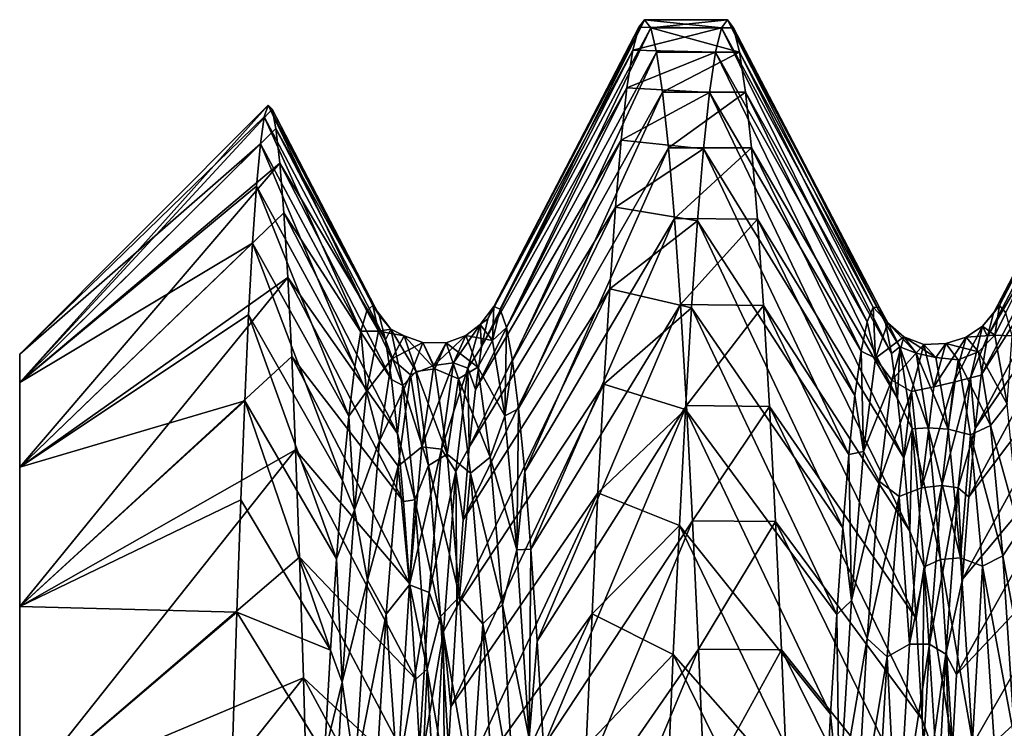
# Model space of a CAD drawing. Header units: metres. Extents: x -63.9 to 30, y -21 to 69.
# Tile 23 of 110: x -41 to -37.5, y 7.8 to 10.3. Entities that reach past the tile are written whole.
import ezdxf

# ---------------------------------------------------------------- set-up
doc = ezdxf.new("R2010")
doc.units = ezdxf.units.M
doc.layers.add('solid_SHOWER_ONO150MM_EU_AS_SW0001', color=7, linetype='CONTINUOUS')

msp = doc.modelspace()

# ---------------------------------------------------------------- linework, layer by layer
at = {"layer": 'solid_SHOWER_ONO150MM_EU_AS_SW0001'}
for points in [[(-39.296642, 9.321198, -61.230362), (-38.756096, 10.35, -61), (-38.776493, 10.322729, -61.750843)], [(-39.296642, 9.321198, -61.230362), (-39.274296, 9.311116, -60.510868), (-38.756096, 10.35, -61)], [(-39.274296, 9.311116, -60.510868), (-38.733517, 10.320752, -60.22245), (-38.756096, 10.35, -61)], [(-38.776493, 10.322729, -61.750843), (-38.756096, 10.35, -61), (-38.478863, 10.320999, -61.774254)], [(-38.756096, 10.35, -61), (-38.457218, 10.35, -61), (-38.478863, 10.320999, -61.774254)], [(-38.733517, 10.320752, -60.22245), (-38.457218, 10.35, -61), (-38.756096, 10.35, -61)], [(-38.733517, 10.320752, -60.22245), (-38.436165, 10.320867, -60.223976), (-38.457218, 10.35, -61)], [(-38.478863, 10.320999, -61.774254), (-38.457218, 10.35, -61), (-37.933922, 9.318479, -61.338657)], [(-38.457218, 10.35, -61), (-37.912113, 9.316932, -60.629047), (-37.933922, 9.318479, -61.338657)], [(-38.457218, 10.35, -61), (-38.436165, 10.320867, -60.223976), (-37.912113, 9.316932, -60.629047)], [(-37.480186, 9.324753, -61.014889), (-36.946095, 10.35, -61), (-36.96764, 10.32091, -61.775455)], [(-37.480186, 9.324753, -61.014889), (-37.457924, 9.297984, -60.299301), (-36.946095, 10.35, -61)], [(-39.319035, 9.276077, -61.94825), (-38.776493, 10.322729, -61.750843), (-38.797787, 10.241241, -62.496494)], [(-39.319035, 9.276077, -61.94825), (-39.296642, 9.321198, -61.230362), (-38.776493, 10.322729, -61.750843)], [(-39.274296, 9.311116, -60.510868), (-39.252056, 9.245862, -59.793812), (-38.733517, 10.320752, -60.22245)], [(-39.252056, 9.245862, -59.793812), (-38.712227, 10.233717, -59.452896), (-38.733517, 10.320752, -60.22245)], [(-38.797787, 10.241241, -62.496494), (-38.776493, 10.322729, -61.750843), (-38.478863, 10.320999, -61.774254)], [(-38.797787, 10.241241, -62.496494), (-38.478863, 10.320999, -61.774254), (-38.500496, 10.233655, -62.547512)], [(-38.733517, 10.320752, -60.22245), (-38.414562, 10.233886, -59.45401), (-38.436165, 10.320867, -60.223976)], [(-38.733517, 10.320752, -60.22245), (-38.712227, 10.233717, -59.452896), (-38.414562, 10.233886, -59.45401)], [(-38.500496, 10.233655, -62.547512), (-38.478863, 10.320999, -61.774254), (-37.955925, 9.26615, -62.043358)], [(-38.478863, 10.320999, -61.774254), (-37.933922, 9.318479, -61.338657), (-37.955925, 9.26615, -62.043358)], [(-38.436165, 10.320867, -60.223976), (-37.8904, 9.261413, -59.920544), (-37.912113, 9.316932, -60.629047)], [(-38.436165, 10.320867, -60.223976), (-38.414562, 10.233886, -59.45401), (-37.8904, 9.261413, -59.920544)], [(-37.502167, 9.296497, -61.726517), (-36.96764, 10.32091, -61.775455), (-36.988873, 10.233906, -62.545856)], [(-37.502167, 9.296497, -61.726517), (-37.480186, 9.324753, -61.014889), (-36.96764, 10.32091, -61.775455)], [(-39.341236, 9.176356, -62.657288), (-38.797787, 10.241241, -62.496494), (-38.818729, 10.106035, -63.233952)], [(-39.341236, 9.176356, -62.657288), (-39.319035, 9.276077, -61.94825), (-38.797787, 10.241241, -62.496494)], [(-39.252056, 9.245862, -59.793812), (-39.230019, 9.126205, -59.086575), (-38.712227, 10.233717, -59.452896)], [(-39.230019, 9.126205, -59.086575), (-38.691135, 10.089967, -58.694553), (-38.712227, 10.233717, -59.452896)], [(-38.818729, 10.106035, -63.233952), (-38.797787, 10.241241, -62.496494), (-38.500496, 10.233655, -62.547512)], [(-38.818729, 10.106035, -63.233952), (-38.500496, 10.233655, -62.547512), (-38.52243, 10.088488, -63.311909)], [(-38.712227, 10.233717, -59.452896), (-38.691135, 10.089967, -58.694553), (-38.414562, 10.233886, -59.45401)], [(-38.691135, 10.089967, -58.694553), (-38.392784, 10.08982, -58.693913), (-38.414562, 10.233886, -59.45401)], [(-38.52243, 10.088488, -63.311909), (-38.500496, 10.233655, -62.547512), (-37.977982, 9.16034, -62.74168)], [(-38.500496, 10.233655, -62.547512), (-37.955925, 9.26615, -62.043358), (-37.977982, 9.16034, -62.74168)], [(-38.414562, 10.233886, -59.45401), (-37.868595, 9.152187, -59.217495), (-37.8904, 9.261413, -59.920544)], [(-38.414562, 10.233886, -59.45401), (-38.392784, 10.08982, -58.693913), (-37.868595, 9.152187, -59.217495)], [(-37.524113, 9.213166, -62.436386), (-36.988873, 10.233906, -62.545856), (-37.010086, 10.089536, -63.307331)], [(-37.524113, 9.213166, -62.436386), (-37.502167, 9.296497, -61.726517), (-36.988873, 10.233906, -62.545856)], [(-39.363106, 9.023117, -63.352669), (-38.818729, 10.106035, -63.233952), (-38.839302, 9.917609, -63.960327)], [(-39.363106, 9.023117, -63.352669), (-39.341236, 9.176356, -62.657288), (-38.818729, 10.106035, -63.233952)], [(-39.230019, 9.126205, -59.086575), (-39.208164, 8.953648, -58.3951), (-38.691135, 10.089967, -58.694553)], [(-39.208164, 8.953648, -58.3951), (-38.669933, 9.890537, -57.950447), (-38.691135, 10.089967, -58.694553)], [(-38.839302, 9.917609, -63.960327), (-38.818729, 10.106035, -63.233952), (-38.52243, 10.088488, -63.311909)], [(-38.839302, 9.917609, -63.960327), (-38.52243, 10.088488, -63.311909), (-38.544315, 9.886307, -64.06324)], [(-38.691135, 10.089967, -58.694553), (-38.669933, 9.890537, -57.950447), (-38.392784, 10.08982, -58.693913)], [(-38.669933, 9.890537, -57.950447), (-38.371006, 9.889594, -57.947392), (-38.392784, 10.08982, -58.693913)], [(-38.544315, 9.886307, -64.06324), (-38.52243, 10.088488, -63.311909), (-38.000034, 9.000965, -63.433567)], [(-38.52243, 10.088488, -63.311909), (-37.977982, 9.16034, -62.74168), (-38.000034, 9.000965, -63.433567)], [(-38.392784, 10.08982, -58.693913), (-37.846664, 8.990384, -58.526638), (-37.868595, 9.152187, -59.217495)], [(-38.392784, 10.08982, -58.693913), (-38.371006, 9.889594, -57.947392), (-37.846664, 8.990384, -58.526638)], [(-37.546211, 9.074743, -63.1418), (-37.010086, 10.089536, -63.307331), (-37.031567, 9.88833, -64.056702)], [(-37.546211, 9.074743, -63.1418), (-37.524113, 9.213166, -62.436386), (-37.010086, 10.089536, -63.307331)], [(-40.107265, 10.042735, -61), (-41, 9.15, -61), (-41, 9.047804, -59.636276)], [(-40.121334, 10.00107, -61.743465), (-41, 9.15, -61), (-40.107265, 10.042735, -61)], [(-40.093464, 10.028831, -60.254047), (-40.107265, 10.042735, -61), (-41, 9.047804, -59.636276)], [(-40.079487, 9.959597, -59.509476), (-40.093464, 10.028831, -60.254047), (-41, 9.047804, -59.636276)], [(-39.752754, 9.304764, -61.606598), (-40.121334, 10.00107, -61.743465), (-40.107265, 10.042735, -61)], [(-39.731018, 9.323792, -60.900509), (-40.107265, 10.042735, -61), (-40.093464, 10.028831, -60.254047)], [(-39.731018, 9.323792, -60.900509), (-39.752754, 9.304764, -61.606598), (-40.107265, 10.042735, -61)], [(-39.708897, 9.289039, -60.191368), (-40.093464, 10.028831, -60.254047), (-40.079487, 9.959597, -59.509476)], [(-39.708897, 9.289039, -60.191368), (-39.731018, 9.323792, -60.900509), (-40.093464, 10.028831, -60.254047)], [(-40.135525, 9.904405, -62.48069), (-41, 9.15, -61), (-40.121334, 10.00107, -61.743465)], [(-39.774231, 9.232122, -62.309429), (-40.135525, 9.904405, -62.48069), (-40.121334, 10.00107, -61.743465)], [(-39.752754, 9.304764, -61.606598), (-39.774231, 9.232122, -62.309429), (-40.121334, 10.00107, -61.743465)], [(-40.065361, 9.83523, -58.771053), (-40.079487, 9.959597, -59.509476), (-41, 9.047804, -59.636276)], [(-39.686615, 9.200454, -59.485855), (-40.079487, 9.959597, -59.509476), (-40.065361, 9.83523, -58.771053)], [(-39.686615, 9.200454, -59.485855), (-39.708897, 9.289039, -60.191368), (-40.079487, 9.959597, -59.509476)], [(-40.135525, 9.904405, -62.48069), (-41, 9.047804, -62.363724), (-41, 9.15, -61)], [(-40.149796, 9.752973, -63.209892), (-41, 9.047804, -62.363724), (-40.135525, 9.904405, -62.48069)], [(-39.795856, 9.105825, -63.007309), (-40.149796, 9.752973, -63.209892), (-40.135525, 9.904405, -62.48069)], [(-39.774231, 9.232122, -62.309429), (-39.795856, 9.105825, -63.007309), (-40.135525, 9.904405, -62.48069)], [(-39.385036, 8.815937, -64.037041), (-38.839302, 9.917609, -63.960327), (-38.859856, 9.676578, -64.672379)], [(-39.385036, 8.815937, -64.037041), (-39.363106, 9.023117, -63.352669), (-38.839302, 9.917609, -63.960327)], [(-38.859856, 9.676578, -64.672379), (-38.839302, 9.917609, -63.960327), (-38.544315, 9.886307, -64.06324)], [(-39.208164, 8.953648, -58.3951), (-39.186127, 8.727921, -57.717953), (-38.669933, 9.890537, -57.950447)], [(-39.186127, 8.727921, -57.717953), (-38.648273, 9.636268, -57.223118), (-38.669933, 9.890537, -57.950447)], [(-38.859856, 9.676578, -64.672379), (-38.544315, 9.886307, -64.06324), (-38.565979, 9.62826, -64.797249)], [(-38.669933, 9.890537, -57.950447), (-38.648273, 9.636268, -57.223118), (-38.371006, 9.889594, -57.947392)], [(-38.648273, 9.636268, -57.223118), (-38.349525, 9.634183, -57.217804), (-38.371006, 9.889594, -57.947392)], [(-38.565979, 9.62826, -64.797249), (-38.544315, 9.886307, -64.06324), (-38.021976, 8.789068, -64.11293)], [(-38.544315, 9.886307, -64.06324), (-38.000034, 9.000965, -63.433567), (-38.021976, 8.789068, -64.11293)], [(-38.371006, 9.889594, -57.947392), (-37.824619, 8.777719, -57.85355), (-37.846664, 8.990384, -58.526638)], [(-38.371006, 9.889594, -57.947392), (-38.349525, 9.634183, -57.217804), (-37.824619, 8.777719, -57.85355)], [(-37.568443, 8.88234, -63.835468), (-37.031567, 9.88833, -64.056702), (-37.053387, 9.631275, -64.789597)], [(-37.568443, 8.88234, -63.835468), (-37.546211, 9.074743, -63.1418), (-37.031567, 9.88833, -64.056702)], [(-40.065361, 9.83523, -58.771053), (-41, 9.047804, -59.636276), (-41, 8.743495, -58.303005)], [(-40.051136, 9.656558, -58.043995), (-40.065361, 9.83523, -58.771053), (-41, 8.743495, -58.303005)], [(-39.664467, 9.058801, -58.790134), (-40.065361, 9.83523, -58.771053), (-40.051136, 9.656558, -58.043995)], [(-39.664467, 9.058801, -58.790134), (-39.686615, 9.200454, -59.485855), (-40.065361, 9.83523, -58.771053)], [(-40.163963, 9.547771, -63.925922), (-41, 9.047804, -62.363724), (-40.149796, 9.752973, -63.209892)], [(-39.817879, 8.926681, -63.693871), (-40.163963, 9.547771, -63.925922), (-40.149796, 9.752973, -63.209892)], [(-39.795856, 9.105825, -63.007309), (-39.817879, 8.926681, -63.693871), (-40.149796, 9.752973, -63.209892)], [(-40.036983, 9.424899, -57.33334), (-40.051136, 9.656558, -58.043995), (-41, 8.743495, -58.303005)], [(-39.642704, 8.865034, -58.108673), (-40.051136, 9.656558, -58.043995), (-40.036983, 9.424899, -57.33334)], [(-39.642704, 8.865034, -58.108673), (-39.664467, 9.058801, -58.790134), (-40.051136, 9.656558, -58.043995)], [(-39.407196, 8.555287, -64.707375), (-38.859856, 9.676578, -64.672379), (-38.880653, 9.383971, -65.366188)], [(-39.407196, 8.555287, -64.707375), (-39.385036, 8.815937, -64.037041), (-38.859856, 9.676578, -64.672379)], [(-38.880653, 9.383971, -65.366188), (-38.859856, 9.676578, -64.672379), (-38.565979, 9.62826, -64.797249)], [(-39.186127, 8.727921, -57.717953), (-39.163795, 8.449162, -57.056381), (-38.648273, 9.636268, -57.223118)], [(-39.163795, 8.449162, -57.056381), (-38.626347, 9.327491, -56.514423), (-38.648273, 9.636268, -57.223118)], [(-38.880653, 9.383971, -65.366188), (-38.565979, 9.62826, -64.797249), (-38.58741, 9.315801, -65.509804)], [(-38.648273, 9.636268, -57.223118), (-38.626347, 9.327491, -56.514423), (-38.349525, 9.634183, -57.217804)], [(-38.626347, 9.327491, -56.514423), (-38.328251, 9.324434, -56.508072), (-38.349525, 9.634183, -57.217804)], [(-38.58741, 9.315801, -65.509804), (-38.565979, 9.62826, -64.797249), (-38.043781, 8.52644, -64.773811)], [(-38.565979, 9.62826, -64.797249), (-38.021976, 8.789068, -64.11293), (-38.043781, 8.52644, -64.773811)], [(-38.349525, 9.634183, -57.217804), (-37.80246, 8.514177, -57.197796), (-37.824619, 8.777719, -57.85355)], [(-38.349525, 9.634183, -57.217804), (-38.328251, 9.324434, -56.508072), (-37.80246, 8.514177, -57.197796)], [(-37.590782, 8.637429, -64.5121), (-37.053387, 9.631275, -64.789597), (-37.075363, 9.32058, -65.499916)], [(-37.590782, 8.637429, -64.5121), (-37.568443, 8.88234, -63.835468), (-37.053387, 9.631275, -64.789597)], [(-40.163963, 9.547771, -63.925922), (-41, 8.743495, -63.696995), (-41, 9.047804, -62.363724)], [(-40.177979, 9.290292, -64.623764), (-41, 8.743495, -63.696995), (-40.163963, 9.547771, -63.925922)], [(-39.840183, 8.695649, -64.365631), (-40.177979, 9.290292, -64.623764), (-40.163963, 9.547771, -63.925922)], [(-39.817879, 8.926681, -63.693871), (-39.840183, 8.695649, -64.365631), (-40.163963, 9.547771, -63.925922)], [(-40.036983, 9.424899, -57.33334), (-41, 8.743495, -58.303005), (-41, 8.243867, -57.029968)], [(-40.02306, 9.141115, -56.641685), (-40.036983, 9.424899, -57.33334), (-41, 8.243867, -57.029968)], [(-39.62122, 8.620865, -57.446331), (-40.036983, 9.424899, -57.33334), (-40.02306, 9.141115, -56.641685)], [(-39.62122, 8.620865, -57.446331), (-39.642704, 8.865034, -58.108673), (-40.036983, 9.424899, -57.33334)], [(-39.429508, 8.243694, -65.356346), (-38.880653, 9.383971, -65.366188), (-38.90176, 9.041465, -66.0373)], [(-39.429508, 8.243694, -65.356346), (-39.407196, 8.555287, -64.707375), (-38.880653, 9.383971, -65.366188)], [(-38.90176, 9.041465, -66.0373), (-38.880653, 9.383971, -65.366188), (-38.58741, 9.315801, -65.509804)], [(-39.710926, 9.232278, -61.746445), (-39.774231, 9.232122, -62.309429), (-39.752754, 9.304764, -61.606598)], [(-39.710926, 9.232278, -61.746445), (-39.752754, 9.304764, -61.606598), (-39.731018, 9.323792, -60.900509)], [(-39.667381, 9.239012, -60.347305), (-39.731018, 9.323792, -60.900509), (-39.708897, 9.289039, -60.191368)], [(-39.667381, 9.239012, -60.347305), (-39.710926, 9.232278, -61.746445), (-39.731018, 9.323792, -60.900509)], [(-39.34594, 9.256135, -61.330894), (-39.296642, 9.321198, -61.230362), (-39.319035, 9.276077, -61.94825)], [(-39.34594, 9.256135, -61.330894), (-39.301922, 9.198878, -59.917801), (-39.296642, 9.321198, -61.230362)], [(-39.301922, 9.198878, -59.917801), (-39.274296, 9.311116, -60.510868), (-39.296642, 9.321198, -61.230362)], [(-39.301922, 9.198878, -59.917801), (-39.252056, 9.245862, -59.793812), (-39.274296, 9.311116, -60.510868)], [(-39.163795, 8.449162, -57.056381), (-39.141415, 8.119685, -56.416687), (-38.626347, 9.327491, -56.514423)], [(-39.141415, 8.119685, -56.416687), (-38.604481, 8.965015, -55.827866), (-38.626347, 9.327491, -56.514423)], [(-38.90176, 9.041465, -66.0373), (-38.58741, 9.315801, -65.509804), (-38.608803, 8.950698, -66.196877)], [(-38.626347, 9.327491, -56.514423), (-38.604481, 8.965015, -55.827866), (-38.328251, 9.324434, -56.508072)], [(-38.608803, 8.950698, -66.196877), (-38.58741, 9.315801, -65.509804), (-38.065514, 8.215199, -65.411201)], [(-38.604481, 8.965015, -55.827866), (-38.30685, 8.961715, -55.822147), (-38.328251, 9.324434, -56.508072)], [(-38.58741, 9.315801, -65.509804), (-38.043781, 8.52644, -64.773811), (-38.065514, 8.215199, -65.411201)], [(-38.328251, 9.324434, -56.508072), (-37.780518, 8.200352, -56.561737), (-37.80246, 8.514177, -57.197796)], [(-38.328251, 9.324434, -56.508072), (-38.30685, 8.961715, -55.822147), (-37.780518, 8.200352, -56.561737)], [(-37.925518, 9.135405, -62.530487), (-37.955925, 9.26615, -62.043358), (-37.933922, 9.318479, -61.338657)], [(-37.881973, 9.262323, -61.137688), (-37.933922, 9.318479, -61.338657), (-37.912113, 9.316932, -60.629047)], [(-37.881973, 9.262323, -61.137688), (-37.925518, 9.135405, -62.530487), (-37.933922, 9.318479, -61.338657)], [(-37.881973, 9.262323, -61.137688), (-37.912113, 9.316932, -60.629047), (-37.8904, 9.261413, -59.920544)], [(-37.613121, 8.341959, -65.166504), (-37.075363, 9.32058, -65.499916), (-37.097164, 8.95886, -66.182793)], [(-37.613121, 8.341959, -65.166504), (-37.590782, 8.637429, -64.5121), (-37.075363, 9.32058, -65.499916)], [(-37.541229, 9.249904, -61.500698), (-37.480186, 9.324753, -61.014889), (-37.502167, 9.296497, -61.726517)], [(-37.541229, 9.249904, -61.500698), (-37.497211, 9.217237, -60.087292), (-37.480186, 9.324753, -61.014889)], [(-37.497211, 9.217237, -60.087292), (-37.457924, 9.297984, -60.299301), (-37.480186, 9.324753, -61.014889)], [(-40.191898, 8.982525, -65.298607), (-41, 8.743495, -63.696995), (-40.177979, 9.290292, -64.623764)], [(-39.862392, 8.414741, -65.01693), (-40.191898, 8.982525, -65.298607), (-40.177979, 9.290292, -64.623764)], [(-39.840183, 8.695649, -64.365631), (-39.862392, 8.414741, -65.01693), (-40.177979, 9.290292, -64.623764)], [(-39.667381, 9.239012, -60.347305), (-39.708897, 9.289039, -60.191368), (-39.686615, 9.200454, -59.485855)], [(-39.34594, 9.256135, -61.330894), (-39.319035, 9.276077, -61.94825), (-39.341236, 9.176356, -62.657288)], [(-37.925518, 9.135405, -62.530487), (-37.977982, 9.16034, -62.74168), (-37.955925, 9.26615, -62.043358)], [(-37.541229, 9.249904, -61.500698), (-37.502167, 9.296497, -61.726517), (-37.524113, 9.213166, -62.436386)], [(-37.497211, 9.217237, -60.087292), (-37.435558, 9.215922, -59.584454), (-37.457924, 9.297984, -60.299301)], [(-39.754475, 9.015683, -63.128246), (-39.795856, 9.105825, -63.007309), (-39.774231, 9.232122, -62.309429)], [(-39.710926, 9.232278, -61.746445), (-39.754475, 9.015683, -63.128246), (-39.774231, 9.232122, -62.309429)], [(-39.663273, 9.132319, -62.249195), (-39.754475, 9.015683, -63.128246), (-39.710926, 9.232278, -61.746445)], [(-39.619488, 9.21517, -60.851799), (-39.710926, 9.232278, -61.746445), (-39.667381, 9.239012, -60.347305)], [(-39.663273, 9.132319, -62.249195), (-39.710926, 9.232278, -61.746445), (-39.619488, 9.21517, -60.851799)], [(-39.623833, 9.036579, -58.963146), (-39.667381, 9.239012, -60.347305), (-39.686615, 9.200454, -59.485855)], [(-39.575699, 9.087318, -59.457764), (-39.667381, 9.239012, -60.347305), (-39.623833, 9.036579, -58.963146)], [(-39.619488, 9.21517, -60.851799), (-39.667381, 9.239012, -60.347305), (-39.575699, 9.087318, -59.457764)], [(-39.441555, 9.118121, -62.349483), (-39.34594, 9.256135, -61.330894), (-39.389957, 9.09918, -62.736092)], [(-39.441555, 9.118121, -62.349483), (-39.39772, 9.216226, -60.951576), (-39.34594, 9.256135, -61.330894)], [(-39.39772, 9.216226, -60.951576), (-39.301922, 9.198878, -59.917801), (-39.34594, 9.256135, -61.330894)], [(-39.389957, 9.09918, -62.736092), (-39.34594, 9.256135, -61.330894), (-39.341236, 9.176356, -62.657288)], [(-39.301922, 9.198878, -59.917801), (-39.257904, 8.928125, -58.530186), (-39.252056, 9.245862, -59.793812)], [(-39.257904, 8.928125, -58.530186), (-39.230019, 9.126205, -59.086575), (-39.252056, 9.245862, -59.793812)], [(-37.824188, 9.212248, -61.322151), (-37.925518, 9.135405, -62.530487), (-37.881973, 9.262323, -61.137688)], [(-37.838425, 9.176185, -59.741493), (-37.881973, 9.262323, -61.137688), (-37.8904, 9.261413, -59.920544)], [(-37.838425, 9.176185, -59.741493), (-37.8904, 9.261413, -59.920544), (-37.868595, 9.152187, -59.217495)], [(-37.780399, 9.1536, -59.923798), (-37.881973, 9.262323, -61.137688), (-37.838425, 9.176185, -59.741493)], [(-37.824188, 9.212248, -61.322151), (-37.881973, 9.262323, -61.137688), (-37.780399, 9.1536, -59.923798)], [(-37.644287, 9.049131, -62.750584), (-37.541229, 9.249904, -61.500698), (-37.585247, 9.06486, -62.902321)], [(-37.644287, 9.049131, -62.750584), (-37.600452, 9.210877, -61.358967), (-37.541229, 9.249904, -61.500698)], [(-37.600452, 9.210877, -61.358967), (-37.497211, 9.217237, -60.087292), (-37.541229, 9.249904, -61.500698)], [(-37.585247, 9.06486, -62.902321), (-37.541229, 9.249904, -61.500698), (-37.524113, 9.213166, -62.436386)], [(-39.623833, 9.036579, -58.963146), (-39.686615, 9.200454, -59.485855), (-39.664467, 9.058801, -58.790134)], [(-39.663273, 9.132319, -62.249195), (-39.619488, 9.21517, -60.851799), (-39.552567, 9.191476, -61.072472)], [(-39.619488, 9.21517, -60.851799), (-39.508675, 9.096557, -59.676117), (-39.552567, 9.191476, -61.072472)], [(-39.619488, 9.21517, -60.851799), (-39.575699, 9.087318, -59.457764), (-39.508675, 9.096557, -59.676117)], [(-39.51189, 9.109276, -62.235634), (-39.39772, 9.216226, -60.951576), (-39.441555, 9.118121, -62.349483)], [(-39.51189, 9.109276, -62.235634), (-39.468109, 9.190353, -60.842033), (-39.39772, 9.216226, -60.951576)], [(-39.468109, 9.190353, -60.842033), (-39.353882, 9.103115, -59.55471), (-39.39772, 9.216226, -60.951576)], [(-39.39772, 9.216226, -60.951576), (-39.353882, 9.103115, -59.55471), (-39.301922, 9.198878, -59.917801)], [(-39.353882, 9.103115, -59.55471), (-39.257904, 8.928125, -58.530186), (-39.301922, 9.198878, -59.917801)], [(-37.867977, 9.056402, -62.712891), (-37.925518, 9.135405, -62.530487), (-37.824188, 9.212248, -61.322151)], [(-37.867977, 9.056402, -62.712891), (-37.824188, 9.212248, -61.322151), (-37.752914, 9.184439, -61.402531)], [(-37.824188, 9.212248, -61.322151), (-37.709019, 9.13796, -60.00412), (-37.752914, 9.184439, -61.402531)], [(-37.824188, 9.212248, -61.322151), (-37.780399, 9.1536, -59.923798), (-37.709019, 9.13796, -60.00412)], [(-37.716793, 9.032907, -62.704483), (-37.600452, 9.210877, -61.358967), (-37.644287, 9.049131, -62.750584)], [(-37.716793, 9.032907, -62.704483), (-37.673008, 9.187737, -61.317554), (-37.600452, 9.210877, -61.358967)], [(-37.673008, 9.187737, -61.317554), (-37.556618, 9.157663, -59.958885), (-37.600452, 9.210877, -61.358967)], [(-37.600452, 9.210877, -61.358967), (-37.556618, 9.157663, -59.958885), (-37.497211, 9.217237, -60.087292)], [(-37.585247, 9.06486, -62.902321), (-37.524113, 9.213166, -62.436386), (-37.546211, 9.074743, -63.1418)], [(-37.556618, 9.157663, -59.958885), (-37.453194, 8.970574, -58.694714), (-37.497211, 9.217237, -60.087292)], [(-37.497211, 9.217237, -60.087292), (-37.453194, 8.970574, -58.694714), (-37.435558, 9.215922, -59.584454)], [(-39.663273, 9.132319, -62.249195), (-39.552567, 9.191476, -61.072472), (-39.596462, 9.075125, -62.467033)], [(-39.51189, 9.109276, -62.235634), (-39.596462, 9.075125, -62.467033), (-39.552567, 9.191476, -61.072472)], [(-39.468109, 9.190353, -60.842033), (-39.552567, 9.191476, -61.072472), (-39.508675, 9.096557, -59.676117)], [(-39.51189, 9.109276, -62.235634), (-39.552567, 9.191476, -61.072472), (-39.468109, 9.190353, -60.842033)], [(-39.468109, 9.190353, -60.842033), (-39.508675, 9.096557, -59.676117), (-39.424324, 9.061345, -59.452026)], [(-39.468109, 9.190353, -60.842033), (-39.424324, 9.061345, -59.452026), (-39.353882, 9.103115, -59.55471)], [(-39.389957, 9.09918, -62.736092), (-39.341236, 9.176356, -62.657288), (-39.363106, 9.023117, -63.352669)], [(-37.969067, 8.799909, -63.888763), (-38.000034, 9.000965, -63.433567), (-37.977982, 9.16034, -62.74168)], [(-37.925518, 9.135405, -62.530487), (-37.969067, 8.799909, -63.888763), (-37.977982, 9.16034, -62.74168)], [(-37.838425, 9.176185, -59.741493), (-37.868595, 9.152187, -59.217495), (-37.846664, 8.990384, -58.526638)], [(-37.867977, 9.056402, -62.712891), (-37.752914, 9.184439, -61.402531), (-37.79681, 9.01598, -62.791462)], [(-37.79488, 8.882154, -58.373573), (-37.838425, 9.176185, -59.741493), (-37.846664, 8.990384, -58.526638)], [(-37.73661, 8.884984, -58.549824), (-37.838425, 9.176185, -59.741493), (-37.79488, 8.882154, -58.373573)], [(-37.780399, 9.1536, -59.923798), (-37.838425, 9.176185, -59.741493), (-37.73661, 8.884984, -58.549824)], [(-37.716793, 9.032907, -62.704483), (-37.79681, 9.01598, -62.791462), (-37.752914, 9.184439, -61.402531)], [(-37.673008, 9.187737, -61.317554), (-37.752914, 9.184439, -61.402531), (-37.709019, 9.13796, -60.00412)], [(-37.716793, 9.032907, -62.704483), (-37.752914, 9.184439, -61.402531), (-37.673008, 9.187737, -61.317554)], [(-37.673008, 9.187737, -61.317554), (-37.709019, 9.13796, -60.00412), (-37.629227, 9.128695, -59.923119)], [(-37.673008, 9.187737, -61.317554), (-37.629227, 9.128695, -59.923119), (-37.556618, 9.157663, -59.958885)], [(-41, 9.047804, -59.636276), (-41, 9.15, -61), (-41, 9.047804, -62.363724)], [(-40.009212, 8.805649, -55.970478), (-40.02306, 9.141115, -56.641685), (-41, 8.243867, -57.029968)], [(-39.599545, 8.326651, -56.803593), (-40.02306, 9.141115, -56.641685), (-40.009212, 8.805649, -55.970478)], [(-39.599545, 8.326651, -56.803593), (-39.62122, 8.620865, -57.446331), (-40.02306, 9.141115, -56.641685)], [(-39.707062, 8.838234, -63.617302), (-39.754475, 9.015683, -63.128246), (-39.663273, 9.132319, -62.249195)], [(-39.707062, 8.838234, -63.617302), (-39.663273, 9.132319, -62.249195), (-39.596462, 9.075125, -62.467033)], [(-39.257904, 8.928125, -58.530186), (-39.208164, 8.953648, -58.3951), (-39.230019, 9.126205, -59.086575)], [(-37.867977, 9.056402, -62.712891), (-37.969067, 8.799909, -63.888763), (-37.925518, 9.135405, -62.530487)], [(-37.780399, 9.1536, -59.923798), (-37.665127, 8.880705, -58.628342), (-37.709019, 9.13796, -60.00412)], [(-37.780399, 9.1536, -59.923798), (-37.73661, 8.884984, -58.549824), (-37.665127, 8.880705, -58.628342)], [(-37.629227, 9.128695, -59.923119), (-37.709019, 9.13796, -60.00412), (-37.665127, 8.880705, -58.628342)], [(-37.629227, 9.128695, -59.923119), (-37.665127, 8.880705, -58.628342), (-37.585445, 8.860311, -58.55307)], [(-37.629227, 9.128695, -59.923119), (-37.512783, 8.893862, -58.582424), (-37.556618, 9.157663, -59.958885)], [(-37.629227, 9.128695, -59.923119), (-37.585445, 8.860311, -58.55307), (-37.512783, 8.893862, -58.582424)], [(-37.556618, 9.157663, -59.958885), (-37.512783, 8.893862, -58.582424), (-37.453194, 8.970574, -58.694714)], [(-39.754475, 9.015683, -63.128246), (-39.817879, 8.926681, -63.693871), (-39.795856, 9.105825, -63.007309)], [(-39.555676, 8.817571, -63.600262), (-39.596462, 9.075125, -62.467033), (-39.51189, 9.109276, -62.235634)], [(-39.575699, 9.087318, -59.457764), (-39.464779, 8.791088, -58.310818), (-39.508675, 9.096557, -59.676117)], [(-39.555676, 8.817571, -63.600262), (-39.441555, 9.118121, -62.349483), (-39.48539, 8.80838, -63.715687)], [(-39.555676, 8.817571, -63.600262), (-39.51189, 9.109276, -62.235634), (-39.441555, 9.118121, -62.349483)], [(-39.424324, 9.061345, -59.452026), (-39.508675, 9.096557, -59.676117), (-39.464779, 8.791088, -58.310818)], [(-39.48539, 8.80838, -63.715687), (-39.441555, 9.118121, -62.349483), (-39.389957, 9.09918, -62.736092)], [(-39.48539, 8.80838, -63.715687), (-39.389957, 9.09918, -62.736092), (-39.433975, 8.728417, -64.100273)], [(-39.433975, 8.728417, -64.100273), (-39.389957, 9.09918, -62.736092), (-39.385036, 8.815937, -64.037041)], [(-39.424324, 9.061345, -59.452026), (-39.310047, 8.779543, -58.191673), (-39.353882, 9.103115, -59.55471)], [(-39.389957, 9.09918, -62.736092), (-39.363106, 9.023117, -63.352669), (-39.385036, 8.815937, -64.037041)], [(-39.353882, 9.103115, -59.55471), (-39.310047, 8.779543, -58.191673), (-39.257904, 8.928125, -58.530186)], [(-39.707062, 8.838234, -63.617302), (-39.596462, 9.075125, -62.467033), (-39.640354, 8.747265, -63.827061)], [(-39.623833, 9.036579, -58.963146), (-39.664467, 9.058801, -58.790134), (-39.642704, 8.865034, -58.108673)], [(-39.555676, 8.817571, -63.600262), (-39.640354, 8.747265, -63.827061), (-39.596462, 9.075125, -62.467033)], [(-39.575699, 9.087318, -59.457764), (-39.623833, 9.036579, -58.963146), (-39.53191, 8.749561, -58.09977)], [(-39.575699, 9.087318, -59.457764), (-39.53191, 8.749561, -58.09977), (-39.464779, 8.791088, -58.310818)], [(-39.424324, 9.061345, -59.452026), (-39.464779, 8.791088, -58.310818), (-39.380543, 8.723049, -58.098186)], [(-39.424324, 9.061345, -59.452026), (-39.380543, 8.723049, -58.098186), (-39.310047, 8.779543, -58.191673)], [(-37.911762, 8.691998, -64.06459), (-37.969067, 8.799909, -63.888763), (-37.867977, 9.056402, -62.712891)], [(-37.911762, 8.691998, -64.06459), (-37.867977, 9.056402, -62.712891), (-37.79681, 9.01598, -62.791462)], [(-37.688126, 8.678637, -64.102211), (-37.585247, 9.06486, -62.902321), (-37.629265, 8.669317, -64.260132)], [(-37.688126, 8.678637, -64.102211), (-37.644287, 9.049131, -62.750584), (-37.585247, 9.06486, -62.902321)], [(-37.629265, 8.669317, -64.260132), (-37.585247, 9.06486, -62.902321), (-37.568443, 8.88234, -63.835468)], [(-37.585247, 9.06486, -62.902321), (-37.546211, 9.074743, -63.1418), (-37.568443, 8.88234, -63.835468)], [(-41, 9.047804, -59.636276), (-41, 9.047804, -62.363724), (-41, 8.743495, -63.696995)], [(-41, 8.743495, -58.303005), (-41, 9.047804, -59.636276), (-41, 8.743495, -63.696995)], [(-39.580288, 8.626482, -57.626068), (-39.623833, 9.036579, -58.963146), (-39.642704, 8.865034, -58.108673)], [(-39.53191, 8.749561, -58.09977), (-39.623833, 9.036579, -58.963146), (-39.580288, 8.626482, -57.626068)], [(-39.451893, 7.883582, -65.978996), (-38.90176, 9.041465, -66.0373), (-38.923054, 8.651834, -66.680519)], [(-39.451893, 7.883582, -65.978996), (-39.429508, 8.243694, -65.356346), (-38.90176, 9.041465, -66.0373)], [(-38.923054, 8.651834, -66.680519), (-38.90176, 9.041465, -66.0373), (-38.608803, 8.950698, -66.196877)], [(-37.760574, 8.670097, -64.052567), (-37.79681, 9.01598, -62.791462), (-37.716793, 9.032907, -62.704483)], [(-37.760574, 8.670097, -64.052567), (-37.644287, 9.049131, -62.750584), (-37.688126, 8.678637, -64.102211)], [(-37.760574, 8.670097, -64.052567), (-37.716793, 9.032907, -62.704483), (-37.644287, 9.049131, -62.750584)], [(-39.754475, 9.015683, -63.128246), (-39.798019, 8.591376, -64.461044), (-39.817879, 8.926681, -63.693871)], [(-39.707062, 8.838234, -63.617302), (-39.798019, 8.591376, -64.461044), (-39.754475, 9.015683, -63.128246)], [(-37.969067, 8.799909, -63.888763), (-38.021976, 8.789068, -64.11293), (-38.000034, 9.000965, -63.433567)], [(-37.911762, 8.691998, -64.06459), (-37.79681, 9.01598, -62.791462), (-37.840702, 8.639097, -64.139366)], [(-37.79488, 8.882154, -58.373573), (-37.846664, 8.990384, -58.526638), (-37.824619, 8.777719, -57.85355)], [(-37.760574, 8.670097, -64.052567), (-37.840702, 8.639097, -64.139366), (-37.79681, 9.01598, -62.791462)], [(-40.191898, 8.982525, -65.298607), (-41, 8.243867, -64.970032), (-41, 8.743495, -63.696995)], [(-40.205898, 8.626769, -65.946114), (-41, 8.243867, -64.970032), (-40.191898, 8.982525, -65.298607)], [(-39.884216, 8.086839, -65.642029), (-40.205898, 8.626769, -65.946114), (-40.191898, 8.982525, -65.298607)], [(-39.862392, 8.414741, -65.01693), (-39.884216, 8.086839, -65.642029), (-40.191898, 8.982525, -65.298607)], [(-39.257904, 8.928125, -58.530186), (-39.213886, 8.447237, -57.200703), (-39.208164, 8.953648, -58.3951)], [(-39.213886, 8.447237, -57.200703), (-39.186127, 8.727921, -57.717953), (-39.208164, 8.953648, -58.3951)], [(-39.141415, 8.119685, -56.416687), (-39.119125, 7.741996, -55.80389), (-38.604481, 8.965015, -55.827866)], [(-39.119125, 7.741996, -55.80389), (-38.582897, 8.551752, -55.169903), (-38.604481, 8.965015, -55.827866)], [(-38.923054, 8.651834, -66.680519), (-38.608803, 8.950698, -66.196877), (-38.630478, 8.535017, -66.854568)], [(-38.630478, 8.535017, -66.854568), (-38.608803, 8.950698, -66.196877), (-38.087303, 7.857981, -66.020294)], [(-38.608803, 8.950698, -66.196877), (-38.065514, 8.215199, -65.411201), (-38.087303, 7.857981, -66.020294)], [(-38.604481, 8.965015, -55.827866), (-38.582897, 8.551752, -55.169903), (-38.30685, 8.961715, -55.822147)], [(-38.582897, 8.551752, -55.169903), (-38.285225, 8.54882, -55.165604), (-38.30685, 8.961715, -55.822147)], [(-38.30685, 8.961715, -55.822147), (-37.758831, 7.838575, -55.950531), (-37.780518, 8.200352, -56.561737)], [(-38.30685, 8.961715, -55.822147), (-38.285225, 8.54882, -55.165604), (-37.758831, 7.838575, -55.950531)], [(-37.635204, 7.999544, -65.791733), (-37.097164, 8.95886, -66.182793), (-37.118488, 8.547884, -66.83577)], [(-37.635204, 7.999544, -65.791733), (-37.613121, 8.341959, -65.166504), (-37.097164, 8.95886, -66.182793)], [(-37.512783, 8.893862, -58.582424), (-37.409176, 8.516358, -57.355724), (-37.453194, 8.970574, -58.694714)], [(-39.798019, 8.591376, -64.461044), (-39.840183, 8.695649, -64.365631), (-39.817879, 8.926681, -63.693871)], [(-39.310047, 8.779543, -58.191673), (-39.213886, 8.447237, -57.200703), (-39.257904, 8.928125, -58.530186)], [(-37.79488, 8.882154, -58.373573), (-37.824619, 8.777719, -57.85355), (-37.80246, 8.514177, -57.197796)], [(-37.751331, 8.386468, -57.065643), (-37.79488, 8.882154, -58.373573), (-37.80246, 8.514177, -57.197796)], [(-37.73661, 8.884984, -58.549824), (-37.79488, 8.882154, -58.373573), (-37.692825, 8.412712, -57.232319)], [(-37.692825, 8.412712, -57.232319), (-37.79488, 8.882154, -58.373573), (-37.751331, 8.386468, -57.065643)], [(-37.73661, 8.884984, -58.549824), (-37.621231, 8.419015, -57.307446), (-37.665127, 8.880705, -58.628342)], [(-37.73661, 8.884984, -58.549824), (-37.692825, 8.412712, -57.232319), (-37.621231, 8.419015, -57.307446)], [(-37.585445, 8.860311, -58.55307), (-37.665127, 8.880705, -58.628342), (-37.621231, 8.419015, -57.307446)], [(-37.629265, 8.669317, -64.260132), (-37.568443, 8.88234, -63.835468), (-37.590782, 8.637429, -64.5121)], [(-37.585445, 8.860311, -58.55307), (-37.468945, 8.425806, -57.26178), (-37.512783, 8.893862, -58.582424)], [(-37.512783, 8.893862, -58.582424), (-37.468945, 8.425806, -57.26178), (-37.409176, 8.516358, -57.355724)], [(-39.580288, 8.626482, -57.626068), (-39.642704, 8.865034, -58.108673), (-39.62122, 8.620865, -57.446331)], [(-37.585445, 8.860311, -58.55307), (-37.621231, 8.419015, -57.307446), (-37.54166, 8.388875, -57.23941)], [(-37.585445, 8.860311, -58.55307), (-37.54166, 8.388875, -57.23941), (-37.468945, 8.425806, -57.26178)], [(-39.750851, 8.338896, -64.924957), (-39.798019, 8.591376, -64.461044), (-39.707062, 8.838234, -63.617302)], [(-39.750851, 8.338896, -64.924957), (-39.707062, 8.838234, -63.617302), (-39.640354, 8.747265, -63.827061)], [(-39.599457, 8.321117, -64.904839), (-39.640354, 8.747265, -63.827061), (-39.555676, 8.817571, -63.600262)], [(-39.599457, 8.321117, -64.904839), (-39.555676, 8.817571, -63.600262), (-39.48539, 8.80838, -63.715687)], [(-39.599457, 8.321117, -64.904839), (-39.48539, 8.80838, -63.715687), (-39.529224, 8.293857, -65.019127)], [(-39.529224, 8.293857, -65.019127), (-39.48539, 8.80838, -63.715687), (-39.433975, 8.728417, -64.100273)], [(-39.433975, 8.728417, -64.100273), (-39.385036, 8.815937, -64.037041), (-39.407196, 8.555287, -64.707375)], [(-40.009212, 8.805649, -55.970478), (-41, 8.243867, -57.029968), (-41, 7.560081, -55.845619)], [(-39.99527, 8.420371, -55.324097), (-40.009212, 8.805649, -55.970478), (-41, 7.560081, -55.845619)], [(-39.577534, 7.982694, -56.181747), (-40.009212, 8.805649, -55.970478), (-39.99527, 8.420371, -55.324097)], [(-39.577534, 7.982694, -56.181747), (-39.599545, 8.326651, -56.803593), (-40.009212, 8.805649, -55.970478)], [(-39.53191, 8.749561, -58.09977), (-39.420883, 8.27997, -57.008255), (-39.464779, 8.791088, -58.310818)], [(-39.380543, 8.723049, -58.098186), (-39.464779, 8.791088, -58.310818), (-39.420883, 8.27997, -57.008255)], [(-39.380543, 8.723049, -58.098186), (-39.266212, 8.251276, -56.893879), (-39.310047, 8.779543, -58.191673)], [(-39.310047, 8.779543, -58.191673), (-39.266212, 8.251276, -56.893879), (-39.213886, 8.447237, -57.200703)], [(-38.012611, 8.265416, -65.181641), (-38.043781, 8.52644, -64.773811), (-38.021976, 8.789068, -64.11293)], [(-37.969067, 8.799909, -63.888763), (-38.012611, 8.265416, -65.181641), (-38.021976, 8.789068, -64.11293)], [(-37.911762, 8.691998, -64.06459), (-38.012611, 8.265416, -65.181641), (-37.969067, 8.799909, -63.888763)], [(-41, 8.743495, -58.303005), (-41, 8.743495, -63.696995), (-41, 8.243867, -64.970032)], [(-41, 8.243867, -57.029968), (-41, 8.743495, -58.303005), (-41, 8.243867, -64.970032)], [(-39.750851, 8.338896, -64.924957), (-39.640354, 8.747265, -63.827061), (-39.68425, 8.215803, -65.121696)], [(-39.599457, 8.321117, -64.904839), (-39.68425, 8.215803, -65.121696), (-39.640354, 8.747265, -63.827061)], [(-39.53191, 8.749561, -58.09977), (-39.580288, 8.626482, -57.626068), (-39.488125, 8.208407, -56.808903)], [(-39.53191, 8.749561, -58.09977), (-39.488125, 8.208407, -56.808903), (-39.420883, 8.27997, -57.008255)], [(-39.529224, 8.293857, -65.019127), (-39.433975, 8.728417, -64.100273), (-39.477993, 8.154032, -65.392563)], [(-39.477993, 8.154032, -65.392563), (-39.433975, 8.728417, -64.100273), (-39.429508, 8.243694, -65.356346)], [(-39.433975, 8.728417, -64.100273), (-39.407196, 8.555287, -64.707375), (-39.429508, 8.243694, -65.356346)], [(-39.380543, 8.723049, -58.098186), (-39.420883, 8.27997, -57.008255), (-39.336758, 8.182037, -56.811485)], [(-39.380543, 8.723049, -58.098186), (-39.336758, 8.182037, -56.811485), (-39.266212, 8.251276, -56.893879)], [(-39.213886, 8.447237, -57.200703), (-39.163795, 8.449162, -57.056381), (-39.186127, 8.727921, -57.717953)], [(-39.798019, 8.591376, -64.461044), (-39.862392, 8.414741, -65.01693), (-39.840183, 8.695649, -64.365631)], [(-37.955551, 8.128775, -65.346016), (-38.012611, 8.265416, -65.181641), (-37.911762, 8.691998, -64.06459)], [(-37.955551, 8.128775, -65.346016), (-37.911762, 8.691998, -64.06459), (-37.840702, 8.639097, -64.139366)], [(-37.804359, 8.109014, -65.330681), (-37.840702, 8.639097, -64.139366), (-37.760574, 8.670097, -64.052567)], [(-37.804359, 8.109014, -65.330681), (-37.688126, 8.678637, -64.102211), (-37.73196, 8.109162, -65.38253)], [(-37.804359, 8.109014, -65.330681), (-37.760574, 8.670097, -64.052567), (-37.688126, 8.678637, -64.102211)], [(-37.73196, 8.109162, -65.38253), (-37.688126, 8.678637, -64.102211), (-37.629265, 8.669317, -64.260132)], [(-37.73196, 8.109162, -65.38253), (-37.629265, 8.669317, -64.260132), (-37.673283, 8.073218, -65.542274)], [(-37.673283, 8.073218, -65.542274), (-37.629265, 8.669317, -64.260132), (-37.613121, 8.341959, -65.166504)], [(-37.629265, 8.669317, -64.260132), (-37.590782, 8.637429, -64.5121), (-37.613121, 8.341959, -65.166504)], [(-39.474205, 7.477732, -66.570702), (-38.923054, 8.651834, -66.680519), (-38.94426, 8.218165, -67.291603)], [(-39.474205, 7.477732, -66.570702), (-39.451893, 7.883582, -65.978996), (-38.923054, 8.651834, -66.680519)], [(-38.94426, 8.218165, -67.291603), (-38.923054, 8.651834, -66.680519), (-38.630478, 8.535017, -66.854568)], [(-37.955551, 8.128775, -65.346016), (-37.840702, 8.639097, -64.139366), (-37.884598, 8.063578, -65.414879)], [(-37.804359, 8.109014, -65.330681), (-37.884598, 8.063578, -65.414879), (-37.840702, 8.639097, -64.139366)], [(-40.220127, 8.223739, -66.565292), (-41, 8.243867, -64.970032), (-40.205898, 8.626769, -65.946114)], [(-39.884216, 8.086839, -65.642029), (-40.220127, 8.223739, -66.565292), (-40.205898, 8.626769, -65.946114)], [(-39.580288, 8.626482, -57.626068), (-39.62122, 8.620865, -57.446331), (-39.599545, 8.326651, -56.803593)], [(-39.536743, 8.01913, -56.365704), (-39.580288, 8.626482, -57.626068), (-39.599545, 8.326651, -56.803593)], [(-39.488125, 8.208407, -56.808903), (-39.580288, 8.626482, -57.626068), (-39.536743, 8.01913, -56.365704)], [(-39.798019, 8.591376, -64.461044), (-39.841568, 7.971813, -65.715561), (-39.862392, 8.414741, -65.01693)], [(-39.750851, 8.338896, -64.924957), (-39.841568, 7.971813, -65.715561), (-39.798019, 8.591376, -64.461044)], [(-39.119125, 7.741996, -55.80389), (-39.096996, 7.318974, -55.222645), (-38.582897, 8.551752, -55.169903)], [(-39.096996, 7.318974, -55.222645), (-38.56163, 8.09117, -54.545895), (-38.582897, 8.551752, -55.169903)], [(-38.94426, 8.218165, -67.291603), (-38.630478, 8.535017, -66.854568), (-38.652416, 8.071096, -67.479187)], [(-38.652416, 8.071096, -67.479187), (-38.630478, 8.535017, -66.854568), (-38.109291, 7.45504, -66.600761)], [(-38.630478, 8.535017, -66.854568), (-38.087303, 7.857981, -66.020294), (-38.109291, 7.45504, -66.600761)], [(-38.582897, 8.551752, -55.169903), (-38.56163, 8.09117, -54.545895), (-38.285225, 8.54882, -55.165604)], [(-38.56163, 8.09117, -54.545895), (-38.263424, 8.088764, -54.542881), (-38.285225, 8.54882, -55.165604)], [(-38.285225, 8.54882, -55.165604), (-37.737156, 7.431006, -55.36787), (-37.758831, 7.838575, -55.950531)], [(-38.285225, 8.54882, -55.165604), (-38.263424, 8.088764, -54.542881), (-37.737156, 7.431006, -55.36787)], [(-38.012611, 8.265416, -65.181641), (-38.065514, 8.215199, -65.411201), (-38.043781, 8.52644, -64.773811)], [(-37.657082, 7.61064, -66.387718), (-37.118488, 8.547884, -66.83577), (-37.139587, 8.089008, -67.45681)], [(-37.657082, 7.61064, -66.387718), (-37.635204, 7.999544, -65.791733), (-37.118488, 8.547884, -66.83577)], [(-37.751331, 8.386468, -57.065643), (-37.80246, 8.514177, -57.197796), (-37.780518, 8.200352, -56.561737)], [(-37.468945, 8.425806, -57.26178), (-37.365158, 7.862075, -56.102585), (-37.409176, 8.516358, -57.355724)], [(-39.981171, 7.987789, -54.707123), (-39.99527, 8.420371, -55.324097), (-41, 7.560081, -55.845619)], [(-39.555344, 7.592199, -55.587223), (-39.99527, 8.420371, -55.324097), (-39.981171, 7.987789, -54.707123)], [(-39.555344, 7.592199, -55.587223), (-39.577534, 7.982694, -56.181747), (-39.99527, 8.420371, -55.324097)], [(-39.266212, 8.251276, -56.893879), (-39.169872, 7.770114, -55.95908), (-39.213886, 8.447237, -57.200703)], [(-39.213886, 8.447237, -57.200703), (-39.169872, 7.770114, -55.95908), (-39.163795, 8.449162, -57.056381)], [(-39.169872, 7.770114, -55.95908), (-39.141415, 8.119685, -56.416687), (-39.163795, 8.449162, -57.056381)], [(-37.692825, 8.412712, -57.232319), (-37.577339, 7.760514, -56.073055), (-37.621231, 8.419015, -57.307446)], [(-37.54166, 8.388875, -57.23941), (-37.621231, 8.419015, -57.307446), (-37.577339, 7.760514, -56.073055)], [(-37.54166, 8.388875, -57.23941), (-37.42511, 7.761246, -56.028481), (-37.468945, 8.425806, -57.26178)], [(-37.468945, 8.425806, -57.26178), (-37.42511, 7.761246, -56.028481), (-37.365158, 7.862075, -56.102585)], [(-39.841568, 7.971813, -65.715561), (-39.884216, 8.086839, -65.642029), (-39.862392, 8.414741, -65.01693)], [(-37.751331, 8.386468, -57.065643), (-37.780518, 8.200352, -56.561737), (-37.758831, 7.838575, -55.950531)], [(-37.707787, 7.697581, -55.848377), (-37.751331, 8.386468, -57.065643), (-37.758831, 7.838575, -55.950531)], [(-37.692825, 8.412712, -57.232319), (-37.751331, 8.386468, -57.065643), (-37.649036, 7.744628, -56.002647)], [(-37.649036, 7.744628, -56.002647), (-37.751331, 8.386468, -57.065643), (-37.707787, 7.697581, -55.848377)], [(-37.692825, 8.412712, -57.232319), (-37.649036, 7.744628, -56.002647), (-37.577339, 7.760514, -56.073055)], [(-37.54166, 8.388875, -57.23941), (-37.577339, 7.760514, -56.073055), (-37.497879, 7.722223, -56.013401)], [(-37.54166, 8.388875, -57.23941), (-37.497879, 7.722223, -56.013401), (-37.42511, 7.761246, -56.028481)], [(-39.79464, 7.648708, -66.142944), (-39.841568, 7.971813, -65.715561), (-39.750851, 8.338896, -64.924957)], [(-39.79464, 7.648708, -66.142944), (-39.750851, 8.338896, -64.924957), (-39.68425, 8.215803, -65.121696)], [(-39.643238, 7.634254, -66.120232), (-39.68425, 8.215803, -65.121696), (-39.599457, 8.321117, -64.904839)], [(-39.643238, 7.634254, -66.120232), (-39.599457, 8.321117, -64.904839), (-39.529224, 8.293857, -65.019127)], [(-39.536743, 8.01913, -56.365704), (-39.599545, 8.326651, -56.803593), (-39.577534, 7.982694, -56.181747)], [(-37.673283, 8.073218, -65.542274), (-37.613121, 8.341959, -65.166504), (-37.635204, 7.999544, -65.791733)], [(-39.643238, 7.634254, -66.120232), (-39.529224, 8.293857, -65.019127), (-39.573063, 7.589183, -66.230537)], [(-39.573063, 7.589183, -66.230537), (-39.529224, 8.293857, -65.019127), (-39.477993, 8.154032, -65.392563)], [(-39.488125, 8.208407, -56.808903), (-39.376991, 7.578031, -55.797379), (-39.420883, 8.27997, -57.008255)], [(-39.336758, 8.182037, -56.811485), (-39.420883, 8.27997, -57.008255), (-39.376991, 7.578031, -55.797379)], [(-41, 8.243867, -57.029968), (-41, 8.243867, -64.970032), (-41, 7.560081, -66.154381)], [(-40.220127, 8.223739, -66.565292), (-41, 7.560081, -66.154381), (-41, 8.243867, -64.970032)], [(-41, 7.560081, -55.845619), (-41, 8.243867, -57.029968), (-41, 7.560081, -66.154381)], [(-39.477993, 8.154032, -65.392563), (-39.429508, 8.243694, -65.356346), (-39.451893, 7.883582, -65.978996)], [(-39.336758, 8.182037, -56.811485), (-39.222374, 7.533523, -55.690113), (-39.266212, 8.251276, -56.893879)], [(-39.266212, 8.251276, -56.893879), (-39.222374, 7.533523, -55.690113), (-39.169872, 7.770114, -55.95908)], [(-38.012611, 8.265416, -65.181641), (-38.05616, 7.541769, -66.378403), (-38.065514, 8.215199, -65.411201)], [(-37.955551, 8.128775, -65.346016), (-38.05616, 7.541769, -66.378403), (-38.012611, 8.265416, -65.181641)], [(-40.234421, 7.774961, -67.153755), (-41, 7.560081, -66.154381), (-40.220127, 8.223739, -66.565292)], [(-39.905754, 7.711768, -66.241501), (-40.234421, 7.774961, -67.153755), (-40.220127, 8.223739, -66.565292)], [(-39.884216, 8.086839, -65.642029), (-39.905754, 7.711768, -66.241501), (-40.220127, 8.223739, -66.565292)], [(-39.79464, 7.648708, -66.142944), (-39.68425, 8.215803, -65.121696), (-39.728142, 7.495551, -66.321663)], [(-39.643238, 7.634254, -66.120232), (-39.728142, 7.495551, -66.321663), (-39.68425, 8.215803, -65.121696)], [(-39.488125, 8.208407, -56.808903), (-39.536743, 8.01913, -56.365704), (-39.444336, 7.47928, -55.613792)], [(-39.496166, 7.030737, -67.125511), (-38.94426, 8.218165, -67.291603), (-38.965061, 7.742452, -67.868546)], [(-39.496166, 7.030737, -67.125511), (-39.474205, 7.477732, -66.570702), (-38.94426, 8.218165, -67.291603)], [(-39.488125, 8.208407, -56.808903), (-39.444336, 7.47928, -55.613792), (-39.376991, 7.578031, -55.797379)], [(-38.965061, 7.742452, -67.868546), (-38.94426, 8.218165, -67.291603), (-38.652416, 8.071096, -67.479187)], [(-38.05616, 7.541769, -66.378403), (-38.087303, 7.857981, -66.020294), (-38.065514, 8.215199, -65.411201)], [(-39.336758, 8.182037, -56.811485), (-39.376991, 7.578031, -55.797379), (-39.292976, 7.453708, -55.620461)], [(-39.336758, 8.182037, -56.811485), (-39.292976, 7.453708, -55.620461), (-39.222374, 7.533523, -55.690113)], [(-39.573063, 7.589183, -66.230537), (-39.477993, 8.154032, -65.392563), (-39.522011, 7.391254, -66.583275)], [(-39.522011, 7.391254, -66.583275), (-39.477993, 8.154032, -65.392563), (-39.474205, 7.477732, -66.570702)], [(-39.477993, 8.154032, -65.392563), (-39.451893, 7.883582, -65.978996), (-39.474205, 7.477732, -66.570702)], [(-39.169872, 7.770114, -55.95908), (-39.119125, 7.741996, -55.80389), (-39.141415, 8.119685, -56.416687)], [(-37.99934, 7.37698, -66.526276), (-38.05616, 7.541769, -66.378403), (-37.955551, 8.128775, -65.346016)], [(-37.99934, 7.37698, -66.526276), (-37.955551, 8.128775, -65.346016), (-37.884598, 8.063578, -65.414879)], [(-37.848141, 7.35987, -66.508003), (-37.884598, 8.063578, -65.414879), (-37.804359, 8.109014, -65.330681)], [(-37.848141, 7.35987, -66.508003), (-37.73196, 8.109162, -65.38253), (-37.775795, 7.351075, -66.560577)], [(-37.848141, 7.35987, -66.508003), (-37.804359, 8.109014, -65.330681), (-37.73196, 8.109162, -65.38253)], [(-37.775795, 7.351075, -66.560577), (-37.73196, 8.109162, -65.38253), (-37.673283, 8.073218, -65.542274)], [(-39.841568, 7.971813, -65.715561), (-39.905754, 7.711768, -66.241501), (-39.884216, 8.086839, -65.642029)], [(-39.096996, 7.318974, -55.222645), (-39.075108, 6.855965, -54.679562), (-38.56163, 8.09117, -54.545895)], [(-39.075108, 6.855965, -54.679562), (-38.54047, 7.586206, -53.959263), (-38.56163, 8.09117, -54.545895)], [(-38.965061, 7.742452, -67.868546), (-38.652416, 8.071096, -67.479187), (-38.67429, 7.561564, -68.067192)], [(-38.67429, 7.561564, -68.067192), (-38.652416, 8.071096, -67.479187), (-38.131416, 7.006991, -67.151596)], [(-38.652416, 8.071096, -67.479187), (-38.109291, 7.45504, -66.600761), (-38.131416, 7.006991, -67.151596)], [(-38.56163, 8.09117, -54.545895), (-38.54047, 7.586206, -53.959263), (-38.263424, 8.088764, -54.542881)], [(-38.54047, 7.586206, -53.959263), (-38.241638, 7.58391, -53.956791), (-38.263424, 8.088764, -54.542881)], [(-38.263424, 8.088764, -54.542881), (-37.715366, 6.981786, -54.819473), (-37.737156, 7.431006, -55.36787)], [(-38.263424, 8.088764, -54.542881), (-38.241638, 7.58391, -53.956791), (-37.715366, 6.981786, -54.819473)], [(-37.99934, 7.37698, -66.526276), (-37.884598, 8.063578, -65.414879), (-37.92849, 7.299907, -66.587067)], [(-37.848141, 7.35987, -66.508003), (-37.92849, 7.299907, -66.587067), (-37.884598, 8.063578, -65.414879)], [(-37.775795, 7.351075, -66.560577), (-37.673283, 8.073218, -65.542274), (-37.717297, 7.287491, -66.717468)], [(-37.717297, 7.287491, -66.717468), (-37.673283, 8.073218, -65.542274), (-37.657082, 7.61064, -66.387718)], [(-37.679096, 7.173801, -66.956322), (-37.139587, 8.089008, -67.45681), (-37.160873, 7.583244, -68.04393)], [(-37.679096, 7.173801, -66.956322), (-37.657082, 7.61064, -66.387718), (-37.139587, 8.089008, -67.45681)], [(-37.673283, 8.073218, -65.542274), (-37.635204, 7.999544, -65.791733), (-37.657082, 7.61064, -66.387718)], [(-39.536743, 8.01913, -56.365704), (-39.577534, 7.982694, -56.181747), (-39.555344, 7.592199, -55.587223)], [(-39.493195, 7.23045, -55.210155), (-39.536743, 8.01913, -56.365704), (-39.555344, 7.592199, -55.587223)], [(-39.444336, 7.47928, -55.613792), (-39.536743, 8.01913, -56.365704), (-39.493195, 7.23045, -55.210155)], [(-39.981171, 7.987789, -54.707123), (-41, 7.560081, -55.845619), (-41, 6.707414, -54.776409)], [(-39.966976, 7.510888, -54.123917), (-39.981171, 7.987789, -54.707123), (-41, 6.707414, -54.776409)], [(-39.53315, 7.158167, -55.024616), (-39.981171, 7.987789, -54.707123), (-39.966976, 7.510888, -54.123917)], [(-39.53315, 7.158167, -55.024616), (-39.555344, 7.592199, -55.587223), (-39.981171, 7.987789, -54.707123)], [(-39.841568, 7.971813, -65.715561), (-39.885113, 7.171783, -66.863045), (-39.905754, 7.711768, -66.241501)], [(-39.79464, 7.648708, -66.142944), (-39.885113, 7.171783, -66.863045), (-39.841568, 7.971813, -65.715561)], [(-38.05616, 7.541769, -66.378403), (-38.109291, 7.45504, -66.600761), (-38.087303, 7.857981, -66.020294)], [(-37.707787, 7.697581, -55.848377), (-37.758831, 7.838575, -55.950531), (-37.737156, 7.431006, -55.36787)]]:
    msp.add_3dface(points, dxfattribs=at)

doc.saveas('drawing.dxf')
